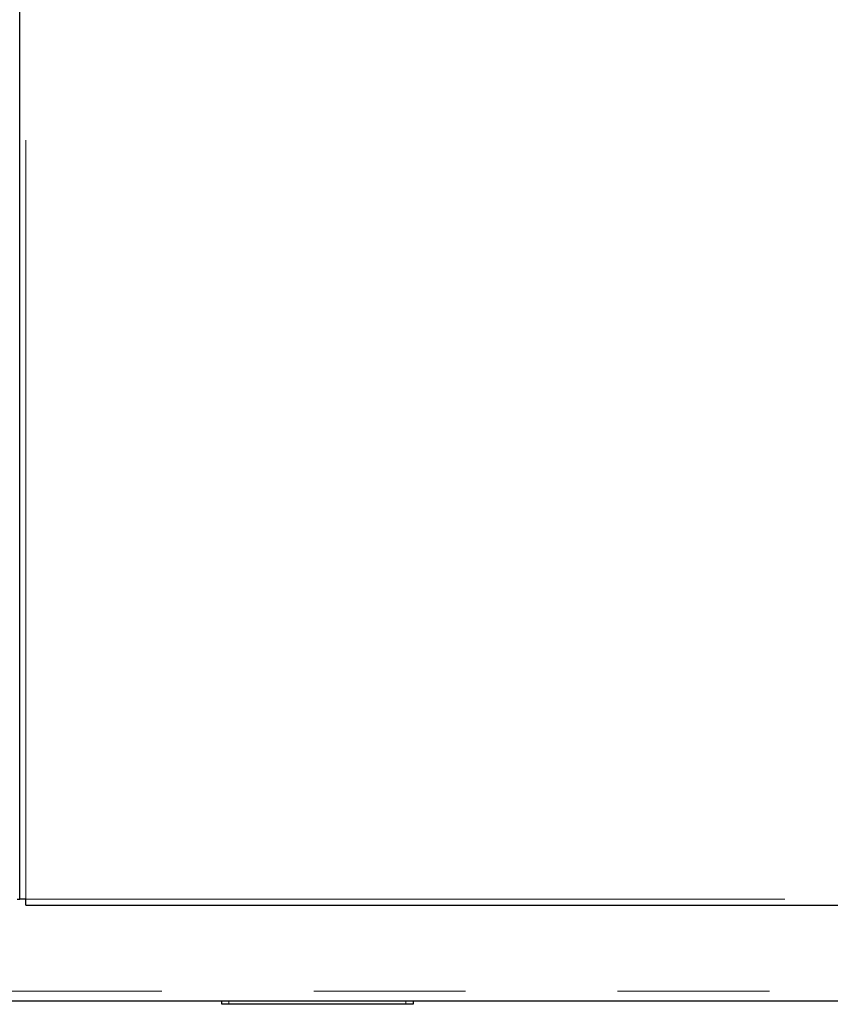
# Model space of a CAD drawing. Header units: millimetres. Extents: x 37 to 252, y 66 to 151.
# Tile 8 of 68: x 57 to 64, y 69 to 77. Entities that reach past the tile are written whole.
import ezdxf

# ---------------------------------------------------------------- set-up
doc = ezdxf.new("R2010")
doc.units = ezdxf.units.MM
doc.linetypes.add('PHANTOM', pattern=[12.7, 6.35, -1.27, 1.27, -1.27, 1.27, -1.27])

msp = doc.modelspace()

# ---------------------------------------------------------------- linework, layer by layer
at = {"color": 8, "linetype": 'PHANTOM', "lineweight": 18}
for p, q in [((57.3823, 69.593), (57.3823, 96.793)), ((57.3823, 69.593), (70.8523, 69.593)), ((39.4723, 68.823), (70.8823, 68.823)), ((59.0823, 68.743), (59.0823, 68.713)), ((60.5623, 68.713), (60.5623, 68.743))]:
    msp.add_line(p, q, dxfattribs=at)
at = {"color": 7, "linetype": 'Continuous', "lineweight": 25}
for p, q in [((57.3323, 69.593), (57.3323, 96.7789)), ((57.3123, 69.593), (57.3323, 69.593)), ((57.3823, 69.593), (57.3323, 69.593)), ((57.3823, 69.543), (57.3823, 69.593)), ((57.3823, 69.543), (70.9023, 69.543)), ((51.6532, 68.743), (65.9913, 68.743)), ((59.0223, 68.713), (59.0223, 68.743)), ((59.0823, 68.713), (59.0223, 68.713)), ((60.5623, 68.713), (59.0823, 68.713)), ((60.6223, 68.713), (60.5623, 68.713)), ((60.6223, 68.743), (60.6223, 68.713))]:
    msp.add_line(p, q, dxfattribs=at)

doc.saveas('drawing.dxf')
